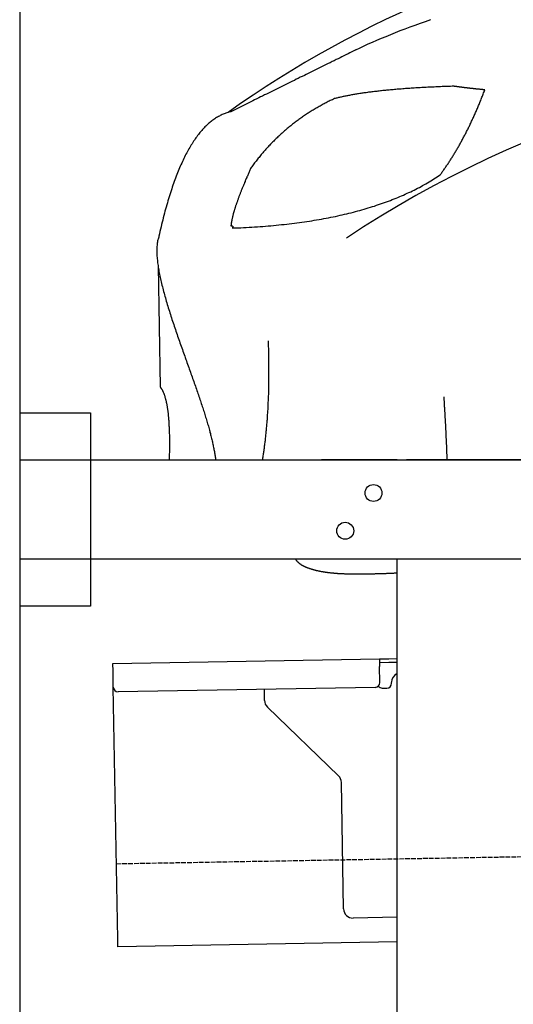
# Model space of a CAD drawing. Extents: x 1073 to 6773, y 5641 to 11966.
# Tile 36 of 58: x 1073 to 1596, y 10211 to 11254. Entities that reach past the tile are written whole.
import ezdxf

# ---------------------------------------------------------------- set-up
doc = ezdxf.new("R2010")
doc.units = 0
doc.linetypes.add('GEN3', pattern=[6.25, 5, -1.25])
doc.layers.get('0').update_dxf_attribs({"linetype": 'CONTINUOUS'})
doc.layers.add('3', color=6, linetype='GEN3')
doc.layers.add('CAR', color=10, linetype='CONTINUOUS')

msp = doc.modelspace()

# ---------------------------------------------------------------- linework, layer by layer
for p, q in [((1072.8, 11465.9), (1072.8, 5815.9)), ((1072.8, 10838), (1147.8, 10838)), ((1147.8, 10838), (1147.8, 10633)), ((1072.8, 10788), (1812.8, 10788)), ((1472.8, 10788), (1392.8, 10788)), ((1472.8, 10788), (1482.8, 10788)), ((1722.8, 10788), (1482.8, 10788)), ((1812.8, 10683), (1072.8, 10683)), ((1472.8, 8708), (1472.8, 10683)), ((1147.8, 10633), (1072.8, 10633)), ((1464, 10577.4), (1472.8, 10577.5)), ((1171.6, 10572.3), (1454, 10577.2)), ((1171.7, 10564.3), (1171.6, 10572.3)), ((1454, 10577.2), (1464, 10577.4)), ((1454, 10577.2), (1454.2, 10569.2)), ((1464.1, 10573.4), (1454.1, 10573.2)), ((1454.5, 10552.2), (1454.2, 10569.2)), ((1472.8, 10573.5), (1464.1, 10573.4)), ((1172, 10547.3), (1171.7, 10564.3)), ((1176.7, 10280.3), (1172, 10547.3)), ((1449.6, 10547.1), (1177.1, 10542.4)), ((1457.1, 10546.3), (1462.1, 10546.3)), ((1467, 10551.4), (1467, 10552.4)), ((1332.3, 10533.2), (1332.1, 10545.1)), ((1410.8, 10453.4), (1335.3, 10526.2)), ((1416.1, 10312.5), (1413.8, 10446.3)), ((1472.8, 10303.5), (1426.3, 10302.7)), ((1176.8, 10272.3), (1176.7, 10280.3)), ((1472.8, 10277.5), (1176.8, 10272.3))]:
    msp.add_line(p, q)
for centre in [(1447.8, 10753), (1417.8, 10713)]:
    msp.add_circle(centre, 9)
for centre, radius, start, end in [((1477, 10552.6), 10, 114.7874, 181), ((1177, 10547.4), 5, 181, 271), ((1449.5, 10552.1), 5, 271, 1), ((1457, 10551.3), 5, 214.2367, 271), ((1462, 10551.3), 5, 271, 1), ((1342.3, 10533.4), 10, 181, 226), ((1403.8, 10446.2), 10, 1, 46), ((1426.1, 10312.7), 10, 181, 271)]:
    msp.add_arc(centre, radius, start, end)
at = {"layer": '3'}
msp.add_line((1175.3, 10360.3), (6230.5, 10448.5), dxfattribs=at)
at = {"layer": 'CAR'}
msp.add_line((1219.5, 10993.5), (1221.7, 10865.2), dxfattribs=at)
for points in [[(1429.2, 11222.4, 0), (1433.5, 11224.5, 0), (1437.8, 11226.6, 0), (1442.3, 11228.7, 0), (1446.9, 11230.7, 0), (1451.5, 11232.8, 0), (1456.3, 11234.8, 0), (1461.1, 11236.8, 0), (1466, 11238.9, 0), (1471.1, 11240.9, 0), (1476.2, 11242.9, 0), (1481.4, 11244.8, 0), (1486.7, 11246.8, 0), (1492, 11248.8, 0), (1497.5, 11250.7, 0), (1503, 11252.6, 0), (1508.7, 11254.6, 0)], [(1429.2, 11222.4, 0), (1427.1, 11221.4, 0), (1425, 11220.4, 0), (1422.8, 11219.3, 0), (1420.8, 11218.3, 0), (1418.6, 11217.3, 0), (1416.5, 11216.2, 0), (1414.4, 11215.2, 0), (1412.3, 11214.1, 0), (1410.2, 11213.1, 0), (1408.1, 11212.1, 0), (1406, 11211, 0), (1403.9, 11210, 0), (1401.8, 11208.9, 0), (1399.7, 11207.9, 0), (1397.6, 11206.9, 0), (1395.5, 11205.8, 0), (1393.4, 11204.8, 0), (1391.3, 11203.7, 0), (1389.2, 11202.7, 0), (1387.1, 11201.7, 0), (1385, 11200.6, 0), (1382.9, 11199.6, 0), (1380.8, 11198.6, 0), (1378.7, 11197.5, 0), (1376.6, 11196.5, 0), (1374.5, 11195.4, 0), (1372.3, 11194.4, 0), (1370.2, 11193.4, 0), (1368.1, 11192.3, 0), (1366, 11191.3, 0), (1363.9, 11190.2, 0), (1361.8, 11189.2, 0), (1359.7, 11188.2, 0), (1357.6, 11187.1, 0), (1355.5, 11186.1, 0), (1353.4, 11185.1, 0), (1351.3, 11184, 0), (1349.2, 11183, 0), (1347.1, 11181.9, 0), (1345, 11180.9, 0), (1342.9, 11179.9, 0), (1340.8, 11178.8, 0), (1338.7, 11177.8, 0), (1336.6, 11176.7, 0), (1334.5, 11175.7, 0), (1332.4, 11174.7, 0), (1330.3, 11173.6, 0), (1328.2, 11172.6, 0), (1326.1, 11171.5, 0), (1324, 11170.5, 0), (1321.8, 11169.5, 0), (1319.8, 11168.4, 0), (1317.7, 11167.4, 0), (1315.5, 11166.4, 0), (1313.4, 11165.3, 0), (1311.3, 11164.3, 0), (1309.2, 11163.2, 0), (1307.1, 11162.2, 0), (1305, 11161.2, 0), (1302.9, 11160.1, 0), (1300.8, 11159.1, 0), (1298.7, 11158, 0), (1296.6, 11157, 0)], [(1533.1, 11183.9, 0), (1531.3, 11183.9, 0), (1529.5, 11183.8, 0), (1527.7, 11183.7, 0), (1526, 11183.7, 0), (1524.2, 11183.6, 0), (1522.4, 11183.6, 0), (1520.7, 11183.5, 0), (1518.9, 11183.4, 0), (1517.2, 11183.4, 0), (1515.5, 11183.3, 0), (1513.8, 11183.2, 0), (1512.1, 11183.1, 0), (1510.4, 11183.1, 0), (1508.7, 11183, 0), (1507, 11182.9, 0), (1505.4, 11182.8, 0), (1503.7, 11182.7, 0), (1502.1, 11182.6, 0), (1500.5, 11182.6, 0), (1498.9, 11182.5, 0), (1497.2, 11182.4, 0), (1495.7, 11182.3, 0), (1494.1, 11182.2, 0), (1492.5, 11182.1, 0), (1490.9, 11182, 0), (1489.4, 11181.9, 0), (1487.8, 11181.8, 0), (1486.3, 11181.7, 0), (1484.8, 11181.6, 0), (1483.2, 11181.5, 0), (1481.7, 11181.4, 0), (1480.2, 11181.3, 0), (1478.8, 11181.1, 0), (1477.3, 11181, 0), (1475.8, 11180.9, 0), (1474.4, 11180.8, 0), (1472.9, 11180.7, 0), (1471.5, 11180.6, 0), (1470.1, 11180.4, 0), (1468.7, 11180.3, 0), (1467.2, 11180.2, 0), (1465.8, 11180.1, 0), (1464.5, 11179.9, 0), (1463.1, 11179.8, 0), (1461.7, 11179.7, 0), (1460.4, 11179.5, 0), (1459, 11179.4, 0), (1457.7, 11179.3, 0), (1456.4, 11179.1, 0), (1455.1, 11179, 0), (1453.8, 11178.8, 0), (1452.5, 11178.7, 0), (1451.2, 11178.5, 0), (1449.9, 11178.4, 0), (1448.7, 11178.2, 0), (1447.4, 11178.1, 0), (1446.2, 11177.9, 0), (1444.9, 11177.8, 0), (1443.7, 11177.6, 0), (1442.5, 11177.5, 0), (1441.3, 11177.3, 0), (1440.1, 11177.1, 0), (1438.9, 11177, 0), (1437.7, 11176.8, 0), (1436.6, 11176.6, 0), (1435.4, 11176.5, 0), (1434.3, 11176.3, 0), (1433.2, 11176.1, 0), (1432, 11176, 0), (1430.9, 11175.8, 0), (1429.8, 11175.6, 0), (1428.7, 11175.4, 0), (1427.7, 11175.2, 0), (1426.6, 11175.1, 0), (1425.5, 11174.9, 0), (1424.5, 11174.7, 0), (1423.4, 11174.5, 0), (1422.4, 11174.3, 0), (1421.4, 11174.1, 0), (1420.4, 11173.9, 0), (1419.4, 11173.7, 0), (1418.4, 11173.5, 0), (1417.4, 11173.3, 0), (1416.5, 11173.1, 0), (1415.5, 11172.9, 0), (1414.5, 11172.7, 0), (1413.6, 11172.5, 0), (1412.7, 11172.3, 0), (1411.8, 11172.1, 0), (1410.8, 11171.9, 0), (1410, 11171.7, 0), (1409.1, 11171.4, 0), (1408.2, 11171.2, 0), (1407.3, 11171, 0), (1406.5, 11170.8, 0)], [(1565.8, 11180.2, 0), (1565.5, 11180.2, 0), (1565.1, 11180.2, 0), (1564.7, 11180.3, 0), (1564.4, 11180.3, 0), (1564, 11180.3, 0), (1563.6, 11180.4, 0), (1563.2, 11180.4, 0), (1562.9, 11180.4, 0), (1562.5, 11180.5, 0), (1562.1, 11180.5, 0), (1561.8, 11180.5, 0), (1561.4, 11180.6, 0), (1561, 11180.6, 0), (1560.7, 11180.6, 0), (1560.3, 11180.7, 0), (1559.9, 11180.7, 0), (1559.6, 11180.7, 0), (1559.2, 11180.8, 0), (1558.8, 11180.8, 0), (1558.5, 11180.8, 0), (1558.1, 11180.9, 0), (1557.8, 11180.9, 0), (1557.4, 11181, 0), (1557, 11181, 0), (1556.7, 11181, 0), (1556.3, 11181.1, 0), (1556, 11181.1, 0), (1555.6, 11181.1, 0), (1555.2, 11181.2, 0), (1554.9, 11181.2, 0), (1554.5, 11181.3, 0), (1554.2, 11181.3, 0), (1553.8, 11181.3, 0), (1553.5, 11181.4, 0), (1553.1, 11181.4, 0), (1552.8, 11181.4, 0), (1552.4, 11181.5, 0), (1552.1, 11181.5, 0), (1551.7, 11181.6, 0), (1551.4, 11181.6, 0), (1551, 11181.6, 0), (1550.7, 11181.7, 0), (1550.3, 11181.7, 0), (1550, 11181.8, 0), (1549.6, 11181.8, 0), (1549.3, 11181.8, 0), (1548.9, 11181.9, 0), (1548.6, 11181.9, 0), (1548.3, 11182, 0), (1547.9, 11182, 0), (1547.6, 11182, 0), (1547.2, 11182.1, 0), (1546.9, 11182.1, 0), (1546.5, 11182.2, 0), (1546.2, 11182.2, 0), (1545.9, 11182.2, 0), (1545.5, 11182.3, 0), (1545.2, 11182.3, 0), (1544.8, 11182.4, 0), (1544.5, 11182.4, 0), (1544.2, 11182.4, 0), (1543.8, 11182.5, 0), (1543.5, 11182.5, 0), (1543.2, 11182.6, 0), (1542.8, 11182.6, 0), (1542.5, 11182.6, 0), (1542.2, 11182.7, 0), (1541.8, 11182.7, 0), (1541.5, 11182.8, 0), (1541.2, 11182.8, 0), (1540.8, 11182.9, 0), (1540.5, 11182.9, 0), (1540.2, 11182.9, 0), (1539.9, 11183, 0), (1539.5, 11183, 0), (1539.2, 11183.1, 0), (1538.9, 11183.1, 0), (1538.6, 11183.2, 0), (1538.2, 11183.2, 0), (1537.9, 11183.2, 0), (1537.6, 11183.3, 0), (1537.3, 11183.3, 0), (1536.9, 11183.4, 0), (1536.6, 11183.4, 0), (1536.3, 11183.5, 0), (1536, 11183.5, 0), (1535.7, 11183.6, 0), (1535.3, 11183.6, 0), (1535, 11183.6, 0), (1534.7, 11183.7, 0), (1534.4, 11183.7, 0), (1534.1, 11183.8, 0), (1533.8, 11183.8, 0), (1533.4, 11183.9, 0), (1533.1, 11183.9, 0)], [(1518.5, 11090, 0), (1519, 11090.8, 0), (1519.6, 11091.6, 0), (1520.2, 11092.3, 0), (1520.7, 11093.1, 0), (1521.3, 11093.9, 0), (1521.8, 11094.7, 0), (1522.4, 11095.5, 0), (1523, 11096.3, 0), (1523.5, 11097.1, 0), (1524.1, 11097.9, 0), (1524.6, 11098.7, 0), (1525.2, 11099.5, 0), (1525.7, 11100.3, 0), (1526.3, 11101.1, 0), (1526.8, 11101.9, 0), (1527.3, 11102.7, 0), (1527.9, 11103.6, 0), (1528.4, 11104.4, 0), (1529, 11105.2, 0), (1529.5, 11106.1, 0), (1530, 11106.9, 0), (1530.6, 11107.8, 0), (1531.1, 11108.6, 0), (1531.7, 11109.5, 0), (1532.2, 11110.3, 0), (1532.7, 11111.2, 0), (1533.2, 11112.1, 0), (1533.8, 11112.9, 0), (1534.3, 11113.8, 0), (1534.8, 11114.7, 0), (1535.3, 11115.6, 0), (1535.9, 11116.4, 0), (1536.4, 11117.3, 0), (1536.9, 11118.2, 0), (1537.4, 11119.1, 0), (1537.9, 11120, 0), (1538.5, 11120.9, 0), (1539, 11121.8, 0), (1539.5, 11122.8, 0), (1540, 11123.7, 0), (1540.5, 11124.6, 0), (1541, 11125.5, 0), (1541.5, 11126.4, 0), (1542, 11127.4, 0), (1542.5, 11128.3, 0), (1543, 11129.3, 0), (1543.5, 11130.2, 0), (1544, 11131.1, 0), (1544.5, 11132.1, 0), (1545, 11133.1, 0), (1545.5, 11134, 0), (1546, 11135, 0), (1546.5, 11135.9, 0), (1547, 11136.9, 0), (1547.5, 11137.9, 0), (1548, 11138.9, 0), (1548.4, 11139.9, 0), (1548.9, 11140.8, 0), (1549.4, 11141.8, 0), (1549.9, 11142.8, 0), (1550.4, 11143.8, 0), (1550.8, 11144.8, 0), (1551.3, 11145.8, 0), (1551.8, 11146.9, 0), (1552.3, 11147.9, 0), (1552.8, 11148.9, 0), (1553.2, 11149.9, 0), (1553.7, 11150.9, 0), (1554.2, 11152, 0), (1554.6, 11153, 0), (1555.1, 11154, 0), (1555.6, 11155.1, 0), (1556, 11156.1, 0), (1556.5, 11157.2, 0), (1556.9, 11158.2, 0), (1557.4, 11159.3, 0), (1557.9, 11160.4, 0), (1558.3, 11161.4, 0), (1558.8, 11162.5, 0), (1559.2, 11163.6, 0), (1559.7, 11164.6, 0), (1560.1, 11165.7, 0), (1560.6, 11166.8, 0), (1561, 11167.9, 0), (1561.5, 11169, 0), (1561.9, 11170.1, 0), (1562.4, 11171.2, 0), (1562.8, 11172.3, 0), (1563.2, 11173.4, 0), (1563.7, 11174.5, 0), (1564.1, 11175.6, 0), (1564.5, 11176.8, 0), (1565, 11177.9, 0), (1565.4, 11179, 0), (1565.8, 11180.2, 0)], [(1406.5, 11170.8, 0), (1405.3, 11170.3, 0), (1404.2, 11169.7, 0), (1403.1, 11169.2, 0), (1402, 11168.7, 0), (1400.9, 11168.1, 0), (1399.8, 11167.6, 0), (1398.7, 11167, 0), (1397.6, 11166.5, 0), (1396.5, 11165.9, 0), (1395.5, 11165.3, 0), (1394.4, 11164.8, 0), (1393.3, 11164.2, 0), (1392.2, 11163.6, 0), (1391.2, 11163, 0), (1390.1, 11162.4, 0), (1389.1, 11161.8, 0), (1388, 11161.2, 0), (1387, 11160.6, 0), (1385.9, 11160, 0), (1384.9, 11159.4, 0), (1383.8, 11158.7, 0), (1382.8, 11158.1, 0), (1381.8, 11157.5, 0), (1380.8, 11156.8, 0), (1379.7, 11156.2, 0), (1378.7, 11155.5, 0), (1377.7, 11154.9, 0), (1376.7, 11154.2, 0), (1375.7, 11153.5, 0), (1374.7, 11152.9, 0), (1373.7, 11152.2, 0), (1372.7, 11151.5, 0), (1371.7, 11150.8, 0), (1370.7, 11150.1, 0), (1369.7, 11149.4, 0), (1368.8, 11148.7, 0), (1367.8, 11148, 0), (1366.8, 11147.3, 0), (1365.8, 11146.6, 0), (1364.9, 11145.8, 0), (1363.9, 11145.1, 0), (1363, 11144.4, 0), (1362, 11143.6, 0), (1361.1, 11142.9, 0), (1360.1, 11142.1, 0), (1359.2, 11141.4, 0), (1358.2, 11140.6, 0), (1357.3, 11139.8, 0), (1356.4, 11139.1, 0), (1355.5, 11138.3, 0), (1354.5, 11137.5, 0), (1353.6, 11136.7, 0), (1352.7, 11135.9, 0), (1351.8, 11135.1, 0), (1350.9, 11134.3, 0), (1350, 11133.5, 0), (1349.1, 11132.7, 0), (1348.2, 11131.8, 0), (1347.3, 11131, 0), (1346.5, 11130.2, 0), (1345.6, 11129.3, 0), (1344.7, 11128.5, 0), (1343.8, 11127.7, 0), (1343, 11126.8, 0), (1342.1, 11125.9, 0), (1341.2, 11125.1, 0), (1340.4, 11124.2, 0), (1339.5, 11123.3, 0), (1338.7, 11122.5, 0), (1337.8, 11121.6, 0), (1337, 11120.7, 0), (1336.2, 11119.8, 0), (1335.3, 11118.9, 0), (1334.5, 11118, 0), (1333.7, 11117.1, 0), (1332.9, 11116.1, 0), (1332, 11115.2, 0), (1331.2, 11114.3, 0), (1330.4, 11113.4, 0), (1329.6, 11112.4, 0), (1328.8, 11111.5, 0), (1328, 11110.5, 0), (1327.2, 11109.6, 0), (1326.5, 11108.6, 0), (1325.7, 11107.7, 0), (1324.9, 11106.7, 0), (1324.1, 11105.7, 0), (1323.3, 11104.7, 0), (1322.6, 11103.7, 0), (1321.8, 11102.7, 0), (1321, 11101.8, 0), (1320.3, 11100.7, 0), (1319.5, 11099.7, 0), (1318.8, 11098.7, 0), (1318, 11097.7, 0)], [(1296.6, 11157, 0), (1295.6, 11156.8, 0), (1294.5, 11156.5, 0), (1293.5, 11156.2, 0), (1292.4, 11155.9, 0), (1291.4, 11155.5, 0), (1290.4, 11155.2, 0), (1289.4, 11154.8, 0), (1288.4, 11154.3, 0), (1287.4, 11153.9, 0), (1286.4, 11153.4, 0), (1285.4, 11152.9, 0), (1284.4, 11152.4, 0), (1283.4, 11151.9, 0), (1282.4, 11151.3, 0), (1281.4, 11150.7, 0), (1280.5, 11150.1, 0), (1279.5, 11149.5, 0), (1278.5, 11148.8, 0), (1277.6, 11148.1, 0), (1276.6, 11147.4, 0), (1275.7, 11146.7, 0), (1274.8, 11145.9, 0), (1273.8, 11145.2, 0), (1272.9, 11144.4, 0), (1272, 11143.5, 0), (1271.1, 11142.7, 0), (1270.2, 11141.8, 0), (1269.2, 11140.9, 0), (1268.3, 11140, 0), (1267.5, 11139, 0), (1266.6, 11138, 0), (1265.7, 11137, 0), (1264.8, 11136, 0), (1263.9, 11135, 0), (1263, 11133.9, 0), (1262.2, 11132.8, 0), (1261.3, 11131.7, 0), (1260.5, 11130.5, 0), (1259.6, 11129.3, 0), (1258.8, 11128.1, 0), (1257.9, 11126.9, 0), (1257.1, 11125.7, 0), (1256.3, 11124.4, 0), (1255.5, 11123.1, 0), (1254.6, 11121.8, 0), (1253.8, 11120.5, 0), (1253, 11119.1, 0), (1252.2, 11117.7, 0), (1251.4, 11116.3, 0), (1250.6, 11114.9, 0), (1249.8, 11113.4, 0), (1249, 11111.9, 0), (1248.3, 11110.4, 0), (1247.5, 11108.9, 0), (1246.7, 11107.3, 0), (1246, 11105.7, 0), (1245.2, 11104.1, 0), (1244.5, 11102.5, 0), (1243.7, 11100.8, 0), (1243, 11099.2, 0), (1242.3, 11097.4, 0), (1241.5, 11095.7, 0), (1240.8, 11094, 0), (1240.1, 11092.2, 0), (1239.4, 11090.4, 0), (1238.7, 11088.6, 0), (1238, 11086.7, 0), (1237.3, 11084.8, 0), (1236.6, 11082.9, 0), (1235.9, 11081, 0), (1235.2, 11079.1, 0), (1234.5, 11077.1, 0), (1233.9, 11075.1, 0), (1233.2, 11073.1, 0), (1232.5, 11071, 0), (1231.9, 11069, 0), (1231.2, 11066.9, 0), (1230.6, 11064.8, 0), (1229.9, 11062.6, 0), (1229.3, 11060.4, 0), (1228.7, 11058.3, 0), (1228, 11056, 0), (1227.4, 11053.8, 0), (1226.8, 11051.5, 0), (1226.2, 11049.3, 0), (1225.6, 11046.9, 0), (1225, 11044.6, 0), (1224.4, 11042.2, 0), (1223.8, 11039.9, 0), (1223.2, 11037.5, 0), (1222.7, 11035, 0), (1222.1, 11032.6, 0), (1221.5, 11030.1, 0), (1221, 11027.6, 0), (1220.4, 11025, 0)], [(1318, 11097.7, 0), (1317.6, 11096.8, 0), (1317.2, 11095.9, 0), (1316.8, 11095, 0), (1316.4, 11094.1, 0), (1316, 11093.2, 0), (1315.6, 11092.3, 0), (1315.2, 11091.4, 0), (1314.9, 11090.6, 0), (1314.5, 11089.7, 0), (1314.1, 11088.8, 0), (1313.7, 11088, 0), (1313.4, 11087.1, 0), (1313, 11086.3, 0), (1312.6, 11085.4, 0), (1312.3, 11084.6, 0), (1311.9, 11083.8, 0), (1311.6, 11083, 0), (1311.2, 11082.1, 0), (1310.9, 11081.3, 0), (1310.6, 11080.5, 0), (1310.2, 11079.7, 0), (1309.9, 11078.9, 0), (1309.6, 11078.1, 0), (1309.3, 11077.4, 0), (1308.9, 11076.6, 0), (1308.6, 11075.8, 0), (1308.3, 11075, 0), (1308, 11074.3, 0), (1307.7, 11073.5, 0), (1307.4, 11072.8, 0), (1307.1, 11072, 0), (1306.8, 11071.3, 0), (1306.5, 11070.6, 0), (1306.3, 11069.8, 0), (1306, 11069.1, 0), (1305.7, 11068.4, 0), (1305.5, 11067.7, 0), (1305.2, 11067, 0), (1304.9, 11066.3, 0), (1304.7, 11065.6, 0), (1304.4, 11064.9, 0), (1304.2, 11064.2, 0), (1303.9, 11063.5, 0), (1303.7, 11062.9, 0), (1303.5, 11062.2, 0), (1303.2, 11061.5, 0), (1303, 11060.9, 0), (1302.8, 11060.2, 0), (1302.5, 11059.6, 0), (1302.3, 11058.9, 0), (1302.1, 11058.3, 0), (1301.9, 11057.7, 0), (1301.7, 11057.1, 0), (1301.5, 11056.5, 0), (1301.3, 11055.8, 0), (1301.1, 11055.2, 0), (1300.9, 11054.6, 0), (1300.7, 11054, 0), (1300.5, 11053.5, 0), (1300.4, 11052.9, 0), (1300.2, 11052.3, 0), (1300, 11051.7, 0), (1299.9, 11051.2, 0), (1299.7, 11050.6, 0), (1299.5, 11050.1, 0), (1299.4, 11049.5, 0), (1299.2, 11049, 0), (1299.1, 11048.4, 0), (1299, 11047.9, 0), (1298.8, 11047.4, 0), (1298.7, 11046.9, 0), (1298.6, 11046.3, 0), (1298.4, 11045.8, 0), (1298.3, 11045.3, 0), (1298.2, 11044.8, 0), (1298.1, 11044.3, 0), (1298, 11043.9, 0), (1297.9, 11043.4, 0), (1297.8, 11042.9, 0), (1297.7, 11042.4, 0), (1297.6, 11042, 0), (1297.5, 11041.5, 0), (1297.4, 11041.1, 0), (1297.3, 11040.6, 0), (1297.2, 11040.2, 0), (1297.2, 11039.7, 0), (1297.1, 11039.3, 0), (1297, 11038.9, 0), (1297, 11038.5, 0), (1296.9, 11038, 0), (1296.9, 11037.6, 0), (1296.8, 11037.2, 0), (1296.8, 11036.8, 0), (1296.7, 11036.4, 0), (1296.7, 11036.1, 0)], [(1298, 11033.8, 0), (1301, 11033.9, 0), (1304.1, 11034, 0), (1307.1, 11034.1, 0), (1310, 11034.3, 0), (1313, 11034.4, 0), (1316, 11034.6, 0), (1318.9, 11034.7, 0), (1321.8, 11034.9, 0), (1324.8, 11035.1, 0), (1327.7, 11035.3, 0), (1330.5, 11035.5, 0), (1333.4, 11035.7, 0), (1336.2, 11036, 0), (1339.1, 11036.2, 0), (1341.9, 11036.5, 0), (1344.7, 11036.7, 0), (1347.5, 11037, 0), (1350.3, 11037.3, 0), (1353, 11037.6, 0), (1355.8, 11037.9, 0), (1358.5, 11038.2, 0), (1361.2, 11038.5, 0), (1363.9, 11038.9, 0), (1366.6, 11039.2, 0), (1369.3, 11039.6, 0), (1371.9, 11039.9, 0), (1374.6, 11040.3, 0), (1377.2, 11040.7, 0), (1379.8, 11041.1, 0), (1382.4, 11041.5, 0), (1385, 11041.9, 0), (1387.5, 11042.3, 0), (1390.1, 11042.8, 0), (1392.6, 11043.2, 0), (1395.1, 11043.7, 0), (1397.6, 11044.1, 0), (1400.1, 11044.6, 0), (1402.6, 11045.1, 0), (1405, 11045.6, 0), (1407.5, 11046.1, 0), (1409.9, 11046.6, 0), (1412.3, 11047.2, 0), (1414.7, 11047.7, 0), (1417.1, 11048.3, 0), (1419.5, 11048.8, 0), (1421.8, 11049.4, 0), (1424.2, 11050, 0), (1426.5, 11050.6, 0), (1428.8, 11051.2, 0), (1431.1, 11051.8, 0), (1433.4, 11052.4, 0), (1435.6, 11053, 0), (1437.9, 11053.7, 0), (1440.1, 11054.3, 0), (1442.3, 11055, 0), (1444.5, 11055.7, 0), (1446.7, 11056.4, 0), (1448.9, 11057, 0), (1451, 11057.8, 0), (1453.2, 11058.5, 0), (1455.3, 11059.2, 0), (1457.4, 11059.9, 0), (1459.5, 11060.7, 0), (1461.5, 11061.4, 0), (1463.6, 11062.2, 0), (1465.7, 11063, 0), (1467.7, 11063.8, 0), (1469.7, 11064.6, 0), (1471.7, 11065.4, 0), (1473.7, 11066.2, 0), (1475.7, 11067, 0), (1477.6, 11067.9, 0), (1479.6, 11068.7, 0), (1481.5, 11069.6, 0), (1483.4, 11070.5, 0), (1485.3, 11071.3, 0), (1487.2, 11072.2, 0), (1489.1, 11073.1, 0), (1490.9, 11074, 0), (1492.7, 11075, 0), (1494.6, 11075.9, 0), (1496.4, 11076.8, 0), (1498.2, 11077.8, 0), (1499.9, 11078.8, 0), (1501.7, 11079.7, 0), (1503.4, 11080.7, 0), (1505.2, 11081.7, 0), (1506.9, 11082.7, 0), (1508.6, 11083.7, 0), (1510.3, 11084.8, 0), (1511.9, 11085.8, 0), (1513.6, 11086.8, 0), (1515.2, 11087.9, 0), (1516.8, 11089, 0), (1518.5, 11090, 0)], [(1296.7, 11036.1, 0), (1296.8, 11036.1, 0), (1296.8, 11036.1, 0), (1296.9, 11036.1, 0), (1297, 11036, 0), (1297, 11036, 0), (1297.1, 11036, 0), (1297.2, 11036, 0), (1297.2, 11036, 0), (1297.3, 11036, 0), (1297.3, 11036, 0), (1297.4, 11036, 0), (1297.5, 11036, 0), (1297.5, 11036, 0), (1297.6, 11036, 0), (1297.6, 11036, 0), (1297.7, 11036, 0), (1297.7, 11036, 0), (1297.8, 11035.9, 0), (1297.8, 11035.9, 0), (1297.9, 11035.9, 0), (1297.9, 11035.9, 0), (1298, 11035.9, 0), (1298, 11035.9, 0), (1298, 11035.9, 0), (1298.1, 11035.9, 0), (1298.1, 11035.9, 0), (1298.2, 11035.8, 0), (1298.2, 11035.8, 0), (1298.2, 11035.8, 0), (1298.3, 11035.8, 0), (1298.3, 11035.8, 0), (1298.3, 11035.8, 0), (1298.4, 11035.7, 0), (1298.4, 11035.7, 0), (1298.4, 11035.7, 0), (1298.5, 11035.7, 0), (1298.5, 11035.7, 0), (1298.5, 11035.7, 0), (1298.5, 11035.6, 0), (1298.6, 11035.6, 0), (1298.6, 11035.6, 0), (1298.6, 11035.6, 0), (1298.6, 11035.5, 0), (1298.6, 11035.5, 0), (1298.7, 11035.5, 0), (1298.7, 11035.5, 0), (1298.7, 11035.5, 0), (1298.7, 11035.4, 0), (1298.7, 11035.4, 0), (1298.7, 11035.4, 0), (1298.7, 11035.4, 0), (1298.8, 11035.3, 0), (1298.8, 11035.3, 0), (1298.8, 11035.3, 0), (1298.8, 11035.3, 0), (1298.8, 11035.2, 0), (1298.8, 11035.2, 0), (1298.8, 11035.2, 0), (1298.8, 11035.1, 0), (1298.8, 11035.1, 0), (1298.8, 11035.1, 0), (1298.8, 11035, 0), (1298.8, 11035, 0), (1298.8, 11035, 0), (1298.8, 11035, 0), (1298.8, 11034.9, 0), (1298.7, 11034.9, 0), (1298.7, 11034.9, 0), (1298.7, 11034.8, 0), (1298.7, 11034.8, 0), (1298.7, 11034.8, 0), (1298.7, 11034.7, 0), (1298.7, 11034.7, 0), (1298.7, 11034.6, 0), (1298.6, 11034.6, 0), (1298.6, 11034.6, 0), (1298.6, 11034.5, 0), (1298.6, 11034.5, 0), (1298.5, 11034.5, 0), (1298.5, 11034.4, 0), (1298.5, 11034.4, 0), (1298.5, 11034.3, 0), (1298.4, 11034.3, 0), (1298.4, 11034.3, 0), (1298.4, 11034.2, 0), (1298.3, 11034.2, 0), (1298.3, 11034.1, 0), (1298.3, 11034.1, 0), (1298.2, 11034.1, 0), (1298.2, 11034, 0), (1298.2, 11034, 0), (1298.1, 11033.9, 0), (1298.1, 11033.9, 0), (1298, 11033.8, 0), (1298, 11033.8, 0)], [(1220.4, 11025, 0), (1220.1, 11024.1, 0), (1219.8, 11023.1, 0), (1219.5, 11022.1, 0), (1219.2, 11021.1, 0), (1219, 11020, 0), (1218.8, 11018.9, 0), (1218.6, 11017.8, 0), (1218.5, 11016.7, 0), (1218.4, 11015.5, 0), (1218.3, 11014.3, 0), (1218.2, 11013.1, 0), (1218.1, 11011.9, 0), (1218.1, 11010.6, 0), (1218.1, 11009.3, 0), (1218.1, 11008, 0), (1218.2, 11006.7, 0), (1218.2, 11005.3, 0), (1218.3, 11004, 0), (1218.4, 11002.6, 0), (1218.5, 11001.2, 0), (1218.7, 10999.8, 0), (1218.8, 10998.3, 0), (1219, 10996.9, 0), (1219.2, 10995.4, 0), (1219.4, 10993.9, 0), (1219.6, 10992.4, 0), (1219.9, 10990.9, 0), (1220.1, 10989.3, 0), (1220.4, 10987.8, 0), (1220.7, 10986.2, 0), (1221, 10984.6, 0), (1221.3, 10983, 0), (1221.7, 10981.4, 0), (1222, 10979.8, 0), (1222.4, 10978.2, 0), (1222.8, 10976.6, 0), (1223.2, 10974.9, 0), (1223.6, 10973.2, 0), (1224, 10971.6, 0), (1224.4, 10969.9, 0), (1224.8, 10968.2, 0), (1225.3, 10966.5, 0), (1225.8, 10964.8, 0), (1226.2, 10963.1, 0), (1226.7, 10961.4, 0), (1227.2, 10959.7, 0), (1227.7, 10957.9, 0), (1228.2, 10956.2, 0), (1228.7, 10954.5, 0), (1229.2, 10952.7, 0), (1229.8, 10951, 0), (1230.3, 10949.2, 0), (1230.8, 10947.5, 0), (1231.4, 10945.7, 0), (1232, 10943.9, 0), (1232.5, 10942.2, 0), (1233.1, 10940.4, 0), (1233.7, 10938.6, 0), (1234.2, 10936.9, 0), (1234.8, 10935.1, 0), (1235.4, 10933.3, 0), (1236, 10931.5, 0), (1236.6, 10929.8, 0), (1237.2, 10928, 0), (1237.8, 10926.2, 0), (1238.4, 10924.4, 0), (1239, 10922.7, 0), (1239.6, 10920.9, 0), (1240.2, 10919.1, 0), (1240.8, 10917.4, 0), (1241.5, 10915.6, 0), (1242.1, 10913.8, 0), (1242.7, 10912.1, 0), (1243.3, 10910.3, 0), (1243.9, 10908.5, 0), (1244.5, 10906.8, 0), (1245.2, 10905, 0), (1245.8, 10903.3, 0), (1246.4, 10901.5, 0), (1247, 10899.8, 0), (1247.7, 10898.1, 0), (1248.3, 10896.4, 0), (1248.9, 10894.6, 0), (1249.5, 10892.9, 0), (1250.1, 10891.2, 0), (1250.7, 10889.5, 0), (1251.3, 10887.8, 0), (1251.9, 10886.1, 0), (1252.5, 10884.4, 0), (1253.1, 10882.7, 0), (1253.7, 10881.1, 0), (1254.3, 10879.4, 0), (1254.9, 10877.7, 0), (1255.5, 10876.1, 0), (1256.1, 10874.4, 0), (1256.7, 10872.8, 0), (1257.3, 10871.2, 0), (1257.8, 10869.5, 0), (1258.4, 10867.9, 0), (1259, 10866.3, 0), (1259.5, 10864.7, 0), (1260.1, 10863.1, 0), (1260.6, 10861.5, 0), (1261.2, 10860, 0), (1261.7, 10858.4, 0), (1262.2, 10856.9, 0), (1262.8, 10855.3, 0), (1263.3, 10853.8, 0), (1263.8, 10852.2, 0), (1264.3, 10850.7, 0), (1264.8, 10849.2, 0), (1265.3, 10847.7, 0), (1265.8, 10846.2, 0), (1266.3, 10844.7, 0), (1266.8, 10843.3, 0), (1267.2, 10841.8, 0), (1267.7, 10840.4, 0), (1268.2, 10838.9, 0), (1268.6, 10837.5, 0), (1269.1, 10836.1, 0), (1269.5, 10834.6, 0), (1269.9, 10833.2, 0), (1270.4, 10831.8, 0), (1270.8, 10830.5, 0), (1271.2, 10829.1, 0), (1271.6, 10827.7, 0), (1272, 10826.4, 0), (1272.4, 10825, 0), (1272.8, 10823.7, 0), (1273.1, 10822.4, 0), (1273.5, 10821.1, 0), (1273.8, 10819.7, 0), (1274.2, 10818.5, 0), (1274.5, 10817.2, 0), (1274.9, 10815.9, 0), (1275.2, 10814.6, 0), (1275.5, 10813.4, 0), (1275.8, 10812.1, 0), (1276.1, 10810.9, 0), (1276.4, 10809.7, 0), (1276.7, 10808.4, 0), (1277, 10807.2, 0), (1277.2, 10806, 0), (1277.5, 10804.9, 0), (1277.8, 10803.7, 0), (1278, 10802.5, 0), (1278.3, 10801.3, 0), (1278.5, 10800.2, 0), (1278.7, 10799, 0), (1278.9, 10797.9, 0), (1279.1, 10796.8, 0), (1279.3, 10795.7, 0), (1279.5, 10794.5, 0), (1279.7, 10793.4, 0), (1279.9, 10792.3, 0), (1280.1, 10791.3, 0), (1280.2, 10790.2, 0), (1280.4, 10789.1, 0), (1280.5, 10788, 0)], [(1330.2, 10788, 0), (1330.4, 10789.2, 0), (1330.6, 10790.3, 0), (1330.8, 10791.4, 0), (1330.9, 10792.5, 0), (1331.1, 10793.7, 0), (1331.3, 10794.8, 0), (1331.5, 10795.9, 0), (1331.6, 10797.1, 0), (1331.8, 10798.2, 0), (1332, 10799.4, 0), (1332.1, 10800.6, 0), (1332.3, 10801.7, 0), (1332.4, 10802.9, 0), (1332.6, 10804.1, 0), (1332.7, 10805.2, 0), (1332.9, 10806.4, 0), (1333, 10807.6, 0), (1333.2, 10808.8, 0), (1333.3, 10810, 0), (1333.4, 10811.2, 0), (1333.6, 10812.4, 0), (1333.7, 10813.6, 0), (1333.8, 10814.8, 0), (1334, 10816, 0), (1334.1, 10817.3, 0), (1334.2, 10818.5, 0), (1334.3, 10819.7, 0), (1334.4, 10821, 0), (1334.5, 10822.2, 0), (1334.7, 10823.5, 0), (1334.8, 10824.7, 0), (1334.9, 10826, 0), (1335, 10827.2, 0), (1335.1, 10828.5, 0), (1335.2, 10829.8, 0), (1335.3, 10831, 0), (1335.4, 10832.3, 0), (1335.5, 10833.6, 0), (1335.5, 10834.9, 0), (1335.6, 10836.2, 0), (1335.7, 10837.5, 0), (1335.8, 10838.8, 0), (1335.9, 10840.1, 0), (1336, 10841.4, 0), (1336, 10842.7, 0), (1336.1, 10844, 0), (1336.2, 10845.3, 0), (1336.2, 10846.6, 0), (1336.3, 10848, 0), (1336.3, 10849.3, 0), (1336.4, 10850.7, 0), (1336.5, 10852, 0), (1336.5, 10853.4, 0), (1336.6, 10854.7, 0), (1336.6, 10856.1, 0), (1336.7, 10857.4, 0), (1336.7, 10858.8, 0), (1336.7, 10860.2, 0), (1336.8, 10861.5, 0), (1336.8, 10862.9, 0), (1336.8, 10864.3, 0), (1336.9, 10865.7, 0), (1336.9, 10867.1, 0), (1336.9, 10868.5, 0), (1336.9, 10869.9, 0), (1337, 10871.3, 0), (1337, 10872.7, 0), (1337, 10874.1, 0), (1337, 10875.6, 0), (1337, 10877, 0), (1337, 10878.4, 0), (1337, 10879.8, 0), (1337, 10881.3, 0), (1337, 10882.7, 0), (1337, 10884.2, 0), (1337, 10885.6, 0), (1337, 10887.1, 0), (1337, 10888.6, 0), (1337, 10890, 0), (1337, 10891.5, 0), (1337, 10893, 0), (1336.9, 10894.4, 0), (1336.9, 10895.9, 0), (1336.9, 10897.4, 0), (1336.8, 10898.9, 0), (1336.8, 10900.4, 0), (1336.8, 10901.9, 0), (1336.7, 10903.4, 0), (1336.7, 10904.9, 0), (1336.7, 10906.5, 0), (1336.6, 10908, 0), (1336.6, 10909.5, 0), (1336.5, 10911, 0), (1336.5, 10912.6, 0), (1336.4, 10914.1, 0)], [(1221.7, 10865.2, 0), (1221.9, 10865, 0), (1222.2, 10864.6, 0), (1222.4, 10864.3, 0), (1222.6, 10864, 0), (1222.9, 10863.7, 0), (1223.1, 10863.3, 0), (1223.3, 10863, 0), (1223.5, 10862.6, 0), (1223.8, 10862.2, 0), (1224, 10861.8, 0), (1224.2, 10861.4, 0), (1224.4, 10861, 0), (1224.6, 10860.6, 0), (1224.8, 10860.1, 0), (1225, 10859.7, 0), (1225.2, 10859.2, 0), (1225.4, 10858.7, 0), (1225.6, 10858.2, 0), (1225.8, 10857.8, 0), (1225.9, 10857.3, 0), (1226.1, 10856.7, 0), (1226.3, 10856.2, 0), (1226.5, 10855.7, 0), (1226.6, 10855.1, 0), (1226.8, 10854.6, 0), (1227, 10854, 0), (1227.1, 10853.4, 0), (1227.3, 10852.8, 0), (1227.5, 10852.2, 0), (1227.6, 10851.6, 0), (1227.8, 10851, 0), (1227.9, 10850.3, 0), (1228.1, 10849.7, 0), (1228.2, 10849, 0), (1228.3, 10848.4, 0), (1228.5, 10847.7, 0), (1228.6, 10847, 0), (1228.7, 10846.3, 0), (1228.9, 10845.6, 0), (1229, 10844.9, 0), (1229.1, 10844.1, 0), (1229.2, 10843.4, 0), (1229.3, 10842.6, 0), (1229.5, 10841.8, 0), (1229.6, 10841.1, 0), (1229.7, 10840.3, 0), (1229.8, 10839.5, 0), (1229.9, 10838.7, 0), (1230, 10837.8, 0), (1230.1, 10837, 0), (1230.2, 10836.2, 0), (1230.2, 10835.3, 0), (1230.3, 10834.4, 0), (1230.4, 10833.6, 0), (1230.5, 10832.7, 0), (1230.5, 10831.8, 0), (1230.6, 10830.8, 0), (1230.7, 10829.9, 0), (1230.8, 10829, 0), (1230.8, 10828, 0), (1230.9, 10827.1, 0), (1230.9, 10826.1, 0), (1231, 10825.1, 0), (1231, 10824.2, 0), (1231.1, 10823.2, 0), (1231.1, 10822.1, 0), (1231.2, 10821.1, 0), (1231.2, 10820.1, 0), (1231.3, 10819.1, 0), (1231.3, 10818, 0), (1231.3, 10816.9, 0), (1231.3, 10815.9, 0), (1231.4, 10814.8, 0), (1231.4, 10813.7, 0), (1231.4, 10812.6, 0), (1231.4, 10811.4, 0), (1231.5, 10810.3, 0), (1231.5, 10809.2, 0), (1231.5, 10808, 0), (1231.5, 10806.8, 0), (1231.5, 10805.7, 0), (1231.5, 10804.5, 0), (1231.5, 10803.3, 0), (1231.5, 10802.1, 0), (1231.4, 10800.9, 0), (1231.4, 10799.6, 0), (1231.4, 10798.4, 0), (1231.4, 10797.1, 0), (1231.4, 10795.9, 0), (1231.3, 10794.6, 0), (1231.3, 10793.3, 0), (1231.3, 10792, 0), (1231.2, 10790.7, 0), (1231.2, 10789.4, 0), (1231.2, 10788, 0)], [(1526, 10788, 0), (1526, 10788.7, 0), (1525.9, 10789.3, 0), (1525.9, 10790, 0), (1525.9, 10790.6, 0), (1525.9, 10791.2, 0), (1525.8, 10791.9, 0), (1525.8, 10792.5, 0), (1525.8, 10793.2, 0), (1525.8, 10793.8, 0), (1525.7, 10794.4, 0), (1525.7, 10795.1, 0), (1525.7, 10795.7, 0), (1525.7, 10796.4, 0), (1525.6, 10797.1, 0), (1525.6, 10797.7, 0), (1525.6, 10798.4, 0), (1525.6, 10799, 0), (1525.5, 10799.7, 0), (1525.5, 10800.3, 0), (1525.5, 10801, 0), (1525.5, 10801.7, 0), (1525.4, 10802.3, 0), (1525.4, 10803, 0), (1525.4, 10803.7, 0), (1525.3, 10804.3, 0), (1525.3, 10805, 0), (1525.3, 10805.7, 0), (1525.2, 10806.3, 0), (1525.2, 10807, 0), (1525.2, 10807.7, 0), (1525.2, 10808.4, 0), (1525.1, 10809.1, 0), (1525.1, 10809.7, 0), (1525.1, 10810.4, 0), (1525, 10811.1, 0), (1525, 10811.8, 0), (1525, 10812.5, 0), (1524.9, 10813.2, 0), (1524.9, 10813.8, 0), (1524.9, 10814.5, 0), (1524.8, 10815.2, 0), (1524.8, 10815.9, 0), (1524.8, 10816.6, 0), (1524.7, 10817.3, 0), (1524.7, 10818, 0), (1524.7, 10818.7, 0), (1524.6, 10819.4, 0), (1524.6, 10820.1, 0), (1524.5, 10820.8, 0), (1524.5, 10821.5, 0), (1524.5, 10822.2, 0), (1524.4, 10822.9, 0), (1524.4, 10823.7, 0), (1524.4, 10824.4, 0), (1524.3, 10825.1, 0), (1524.3, 10825.8, 0), (1524.2, 10826.5, 0), (1524.2, 10827.2, 0), (1524.2, 10828, 0), (1524.1, 10828.7, 0), (1524.1, 10829.4, 0), (1524.1, 10830.1, 0), (1524, 10830.8, 0), (1524, 10831.6, 0), (1523.9, 10832.3, 0), (1523.9, 10833, 0), (1523.8, 10833.8, 0), (1523.8, 10834.5, 0), (1523.8, 10835.2, 0), (1523.7, 10836, 0), (1523.7, 10836.7, 0), (1523.6, 10837.4, 0), (1523.6, 10838.2, 0), (1523.5, 10838.9, 0), (1523.5, 10839.7, 0), (1523.5, 10840.4, 0), (1523.4, 10841.2, 0), (1523.4, 10841.9, 0), (1523.3, 10842.6, 0), (1523.3, 10843.4, 0), (1523.2, 10844.2, 0), (1523.2, 10844.9, 0), (1523.2, 10845.7, 0), (1523.1, 10846.4, 0), (1523, 10847.2, 0), (1523, 10847.9, 0), (1523, 10848.7, 0), (1522.9, 10849.5, 0), (1522.9, 10850.2, 0), (1522.8, 10851, 0), (1522.8, 10851.7, 0), (1522.7, 10852.5, 0), (1522.7, 10853.3, 0), (1522.6, 10854.1, 0), (1522.6, 10854.8, 0)], [(1472.7, 10668, 0), (1472, 10667.9, 0), (1471.3, 10667.9, 0), (1470.5, 10667.9, 0), (1469.8, 10667.9, 0), (1469.1, 10667.8, 0), (1468.3, 10667.8, 0), (1467.6, 10667.8, 0), (1466.8, 10667.8, 0), (1466.1, 10667.7, 0), (1465.4, 10667.7, 0), (1464.6, 10667.7, 0), (1463.9, 10667.7, 0), (1463.1, 10667.6, 0), (1462.4, 10667.6, 0), (1461.6, 10667.6, 0), (1460.9, 10667.5, 0), (1460.1, 10667.5, 0), (1459.4, 10667.5, 0), (1458.6, 10667.5, 0), (1457.9, 10667.4, 0), (1457.1, 10667.4, 0), (1456.4, 10667.4, 0), (1455.6, 10667.4, 0), (1454.9, 10667.3, 0), (1454.1, 10667.3, 0), (1453.3, 10667.3, 0), (1452.6, 10667.3, 0), (1451.8, 10667.2, 0), (1451.1, 10667.2, 0), (1450.3, 10667.2, 0), (1449.6, 10667.2, 0), (1448.8, 10667.1, 0), (1448.1, 10667.1, 0), (1447.3, 10667.1, 0), (1446.6, 10667.1, 0), (1445.8, 10667.1, 0), (1445.1, 10667, 0), (1444.3, 10667, 0), (1443.5, 10667, 0), (1442.8, 10667, 0), (1442, 10667, 0), (1441.3, 10667, 0), (1440.6, 10667, 0), (1439.8, 10666.9, 0), (1439.1, 10666.9, 0), (1438.3, 10666.9, 0), (1437.6, 10666.9, 0), (1436.8, 10666.9, 0), (1436.1, 10666.9, 0), (1435.3, 10666.9, 0), (1434.6, 10666.9, 0), (1433.9, 10666.9, 0), (1433.1, 10666.9, 0), (1432.4, 10666.9, 0), (1431.7, 10666.9, 0), (1431, 10666.9, 0), (1430.2, 10666.9, 0), (1429.5, 10666.9, 0), (1428.8, 10666.9, 0), (1428, 10666.9, 0), (1427.3, 10666.9, 0), (1426.6, 10666.9, 0), (1425.9, 10666.9, 0), (1425.2, 10666.9, 0), (1424.5, 10666.9, 0), (1423.8, 10666.9, 0), (1423, 10667, 0), (1422.3, 10667, 0), (1421.6, 10667, 0), (1420.9, 10667, 0), (1420.2, 10667, 0), (1419.5, 10667.1, 0), (1418.8, 10667.1, 0), (1418.2, 10667.1, 0), (1417.5, 10667.1, 0), (1416.8, 10667.2, 0), (1416.1, 10667.2, 0), (1415.4, 10667.2, 0), (1414.8, 10667.3, 0), (1414.1, 10667.3, 0), (1413.4, 10667.3, 0), (1412.7, 10667.4, 0), (1412.1, 10667.4, 0), (1411.4, 10667.5, 0), (1410.8, 10667.5, 0), (1410.1, 10667.5, 0), (1409.5, 10667.6, 0), (1408.8, 10667.6, 0), (1408.2, 10667.7, 0), (1407.5, 10667.7, 0), (1406.9, 10667.8, 0), (1406.2, 10667.8, 0), (1405.6, 10667.9, 0), (1405, 10668, 0), (1404.4, 10668, 0), (1403.7, 10668.1, 0), (1403.1, 10668.2, 0), (1402.5, 10668.2, 0), (1401.9, 10668.3, 0), (1401.3, 10668.4, 0), (1400.7, 10668.4, 0), (1400.1, 10668.5, 0), (1399.5, 10668.6, 0), (1398.9, 10668.7, 0), (1398.3, 10668.7, 0), (1397.7, 10668.8, 0), (1397.1, 10668.9, 0), (1396.6, 10669, 0), (1396, 10669.1, 0), (1395.4, 10669.2, 0), (1394.9, 10669.3, 0), (1394.3, 10669.4, 0), (1393.7, 10669.4, 0), (1393.2, 10669.5, 0), (1392.6, 10669.6, 0), (1392.1, 10669.7, 0), (1391.6, 10669.8, 0), (1391, 10670, 0), (1390.5, 10670.1, 0), (1390, 10670.2, 0), (1389.4, 10670.3, 0), (1388.9, 10670.4, 0), (1388.4, 10670.5, 0), (1387.9, 10670.6, 0), (1387.4, 10670.7, 0), (1386.9, 10670.9, 0), (1386.4, 10671, 0), (1385.9, 10671.1, 0), (1385.4, 10671.2, 0), (1384.9, 10671.4, 0), (1384.5, 10671.5, 0), (1384, 10671.6, 0), (1383.5, 10671.8, 0), (1383, 10671.9, 0), (1382.6, 10672, 0), (1382.1, 10672.2, 0), (1381.7, 10672.3, 0), (1381.2, 10672.5, 0), (1380.8, 10672.6, 0), (1380.3, 10672.7, 0), (1379.9, 10672.9, 0), (1379.5, 10673, 0), (1379, 10673.2, 0), (1378.6, 10673.4, 0), (1378.2, 10673.5, 0), (1377.8, 10673.7, 0), (1377.4, 10673.8, 0), (1377, 10674, 0), (1376.6, 10674.2, 0), (1376.2, 10674.3, 0), (1375.8, 10674.5, 0), (1375.5, 10674.7, 0), (1375.1, 10674.8, 0), (1374.7, 10675, 0), (1374.3, 10675.2, 0), (1374, 10675.4, 0), (1373.6, 10675.6, 0), (1373.3, 10675.7, 0), (1373, 10675.9, 0), (1372.6, 10676.1, 0), (1372.3, 10676.3, 0), (1372, 10676.5, 0), (1371.6, 10676.7, 0), (1371.3, 10676.9, 0), (1371, 10677.1, 0), (1370.7, 10677.3, 0), (1370.4, 10677.5, 0), (1370.1, 10677.7, 0), (1369.8, 10677.9, 0), (1369.6, 10678.1, 0), (1369.3, 10678.3, 0), (1369, 10678.5, 0), (1368.8, 10678.8, 0), (1368.5, 10679, 0), (1368.3, 10679.2, 0), (1368.1, 10679.4, 0), (1367.8, 10679.6, 0), (1367.6, 10679.9, 0), (1367.4, 10680.1, 0), (1367.2, 10680.3, 0), (1367, 10680.6, 0), (1366.8, 10680.8, 0), (1366.6, 10681, 0), (1366.4, 10681.3, 0), (1366.3, 10681.5, 0), (1366.1, 10681.8, 0), (1365.9, 10682, 0), (1365.8, 10682.3, 0), (1365.7, 10682.5, 0), (1365.5, 10682.8, 0), (1365.4, 10683, 0)]]:
    msp.add_polyline3d(points, dxfattribs=at)
for centre, radius, start, end in [((1944.4, 10241.8), 1122.3, 99.0395, 125.4377), ((2052, 10073.3), 1141.2, 89.2488, 123.6712)]:
    msp.add_arc(centre, radius, start, end, dxfattribs=at)

doc.saveas('drawing.dxf')
